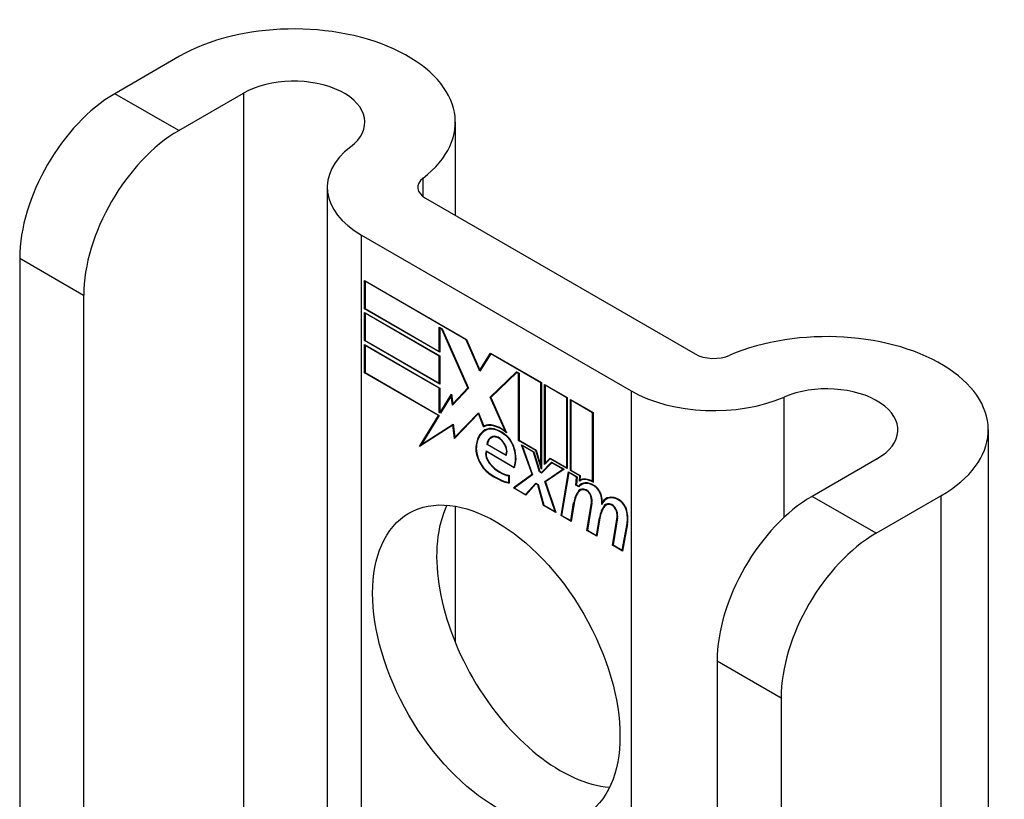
# Model space of a CAD drawing. Header units: inches. Extents: x 14 to 324, y 28 to 153.
# Tile 72 of 91: x 281.756 to 282.899, y 151.851 to 152.756. Entities that reach past the tile are written whole.
import ezdxf

# ---------------------------------------------------------------- set-up
doc = ezdxf.new("R2010")
doc.units = ezdxf.units.IN
doc.header["$MEASUREMENT"] = 0
doc.layers.add('Visible Edges(ANSI)', color=7, linetype='Continuous', lineweight=25)
doc.layers.add('Visible Tangent Edges(ANSI)', color=7, linetype='Continuous', lineweight=25)

msp = doc.modelspace()

# ---------------------------------------------------------------- linework, layer by layer
at = {"layer": 'Visible Edges(ANSI)'}
for p, q in [((281.9413, 152.7133), (281.866, 152.6698)), ((281.9403, 152.6269), (282.0156, 152.6704)), ((282.2614, 152.6367), (282.2614, 152.5285)), ((282.1128, 152.5611), (282.1128, 151.5626)), ((282.2268, 152.5484), (282.5397, 152.3678)), ((282.1526, 152.5055), (282.4654, 152.3249)), ((281.7557, 152.4787), (281.7557, 151.7128)), ((282.1561, 152.4201), (282.1561, 152.4529)), ((282.1561, 152.4529), (282.2744, 152.3846)), ((282.1567, 152.452), (282.1572, 152.4523)), ((282.1567, 152.452), (282.1567, 152.4204)), ((282.2741, 152.3841), (282.1567, 152.452)), ((281.8299, 152.4358), (281.8299, 151.67)), ((282.1561, 152.4201), (282.1567, 152.4204)), ((282.2434, 152.3697), (282.1561, 152.4201)), ((282.1561, 152.3831), (282.1561, 152.4158)), ((282.1561, 152.4158), (282.2434, 152.3655)), ((282.1567, 152.4204), (282.2428, 152.3707)), ((282.1567, 152.4149), (282.1572, 152.4152)), ((282.1567, 152.4149), (282.1567, 152.3834)), ((282.2428, 152.3652), (282.1567, 152.4149)), ((282.2428, 152.3707), (282.2428, 152.3988)), ((282.2428, 152.3988), (282.246, 152.397)), ((282.2434, 152.3979), (282.2439, 152.3982)), ((282.2457, 152.3966), (282.2434, 152.3979)), ((282.2434, 152.3979), (282.2434, 152.3697)), ((282.2457, 152.3966), (282.2461, 152.3968)), ((282.276, 152.3283), (282.2457, 152.3966)), ((282.246, 152.397), (282.2766, 152.3279)), ((282.1561, 152.3831), (282.1567, 152.3834)), ((282.2434, 152.3327), (282.1561, 152.3831)), ((282.1561, 152.3457), (282.1561, 152.3785)), ((282.1561, 152.3785), (282.2434, 152.3281)), ((282.1567, 152.3834), (282.2428, 152.3336)), ((282.1567, 152.3776), (282.1572, 152.3779)), ((282.2741, 152.3841), (282.2745, 152.3844)), ((282.29, 152.3477), (282.2741, 152.3841)), ((282.2744, 152.3846), (282.29, 152.349)), ((282.2428, 152.3278), (282.1567, 152.3776)), ((282.1567, 152.3776), (282.1567, 152.346)), ((282.2428, 152.3707), (282.2434, 152.371)), ((282.29, 152.349), (282.3022, 152.3685)), ((282.3026, 152.3677), (282.29, 152.3477)), ((282.3022, 152.3685), (282.3614, 152.3344)), ((282.3026, 152.3677), (282.3031, 152.368)), ((282.3608, 152.3341), (282.3026, 152.3677)), ((282.3029, 152.3681), (282.3027, 152.3678)), ((282.2428, 152.3652), (282.2434, 152.3655)), ((282.2428, 152.3336), (282.2428, 152.3652)), ((282.2434, 152.3655), (282.2434, 152.3327)), ((282.1561, 152.3457), (282.1567, 152.346)), ((282.2418, 152.2962), (282.1561, 152.3457)), ((282.1567, 152.346), (282.2427, 152.2963)), ((282.29, 152.349), (282.2912, 152.3497)), ((282.2911, 152.3494), (282.291, 152.3495)), ((282.3018, 152.3175), (282.3324, 152.3471)), ((282.3327, 152.3463), (282.3025, 152.3171)), ((282.3033, 152.3183), (282.3328, 152.3469)), ((282.3324, 152.3471), (282.3354, 152.3454)), ((282.3327, 152.3463), (282.3332, 152.3466)), ((282.3349, 152.3451), (282.3327, 152.3463)), ((282.3349, 152.3451), (282.3354, 152.3454)), ((282.3349, 152.2672), (282.3349, 152.3451)), ((282.3354, 152.3454), (282.3354, 152.2675)), ((282.2428, 152.3336), (282.2434, 152.3339)), ((282.3608, 152.3341), (282.3614, 152.3344)), ((282.3608, 152.2371), (282.3608, 152.3341)), ((282.3614, 152.3344), (282.3614, 152.2338)), ((282.3651, 152.2392), (282.3651, 152.3322)), ((282.3651, 152.3322), (282.3913, 152.3171)), ((282.2428, 152.3278), (282.2434, 152.3281)), ((282.2428, 152.2996), (282.2428, 152.3278)), ((282.2434, 152.3281), (282.2434, 152.2999)), ((282.2439, 152.2996), (282.2569, 152.3209)), ((282.2569, 152.3209), (282.2586, 152.3096)), ((282.2766, 152.3279), (282.2583, 152.3083)), ((282.2586, 152.3096), (282.276, 152.3283)), ((282.2765, 152.3281), (282.26, 152.3105)), ((282.276, 152.3283), (282.2764, 152.3285)), ((282.3656, 152.3313), (282.3661, 152.3316)), ((282.3656, 152.3313), (282.3656, 152.2407)), ((282.3908, 152.3168), (282.3656, 152.3313)), ((282.2567, 152.3192), (282.2442, 152.2988)), ((282.2567, 152.3192), (282.2571, 152.3195)), ((282.2583, 152.3083), (282.2567, 152.3192)), ((282.2571, 152.3197), (282.2568, 152.3193)), ((282.2586, 152.3096), (282.26, 152.3105)), ((282.2597, 152.3097), (282.2596, 152.3102)), ((282.3018, 152.3175), (282.3033, 152.3183)), ((282.3196, 152.2776), (282.3018, 152.3175)), ((282.3025, 152.3171), (282.3208, 152.2761)), ((282.3034, 152.318), (282.3033, 152.3183)), ((282.3908, 152.3168), (282.3913, 152.3171)), ((282.3908, 152.2355), (282.3908, 152.3168)), ((282.3913, 152.3171), (282.3913, 152.2346)), ((282.395, 152.2324), (282.395, 152.3149)), ((282.395, 152.3149), (282.4213, 152.2998)), ((282.3956, 152.314), (282.3961, 152.3143)), ((282.3956, 152.314), (282.3956, 152.2327)), ((282.4208, 152.2995), (282.3956, 152.314)), ((282.2428, 152.2996), (282.2434, 152.2999)), ((282.2442, 152.2988), (282.2428, 152.2996)), ((282.2434, 152.2999), (282.2439, 152.2996)), ((282.2439, 152.2996), (282.2452, 152.3003)), ((282.245, 152.3), (282.2448, 152.3001)), ((282.2882, 152.2984), (282.2604, 152.2695)), ((282.2608, 152.2709), (282.2882, 152.2995)), ((282.2622, 152.2717), (282.2884, 152.299)), ((282.2882, 152.2995), (282.2944, 152.284)), ((282.2882, 152.2984), (282.2886, 152.2986)), ((282.2943, 152.2831), (282.2882, 152.2984)), ((282.4208, 152.2995), (282.4213, 152.2998)), ((282.4208, 152.2196), (282.4208, 152.2995)), ((282.4213, 152.2998), (282.4213, 152.2186)), ((282.2199, 152.2602), (282.2418, 152.2962)), ((282.2427, 152.2963), (282.2221, 152.2625)), ((282.2418, 152.2962), (282.2424, 152.2965)), ((282.2587, 152.285), (282.2199, 152.2602)), ((282.2221, 152.2625), (282.259, 152.2861)), ((282.2235, 152.2633), (282.259, 152.286)), ((282.2587, 152.285), (282.2591, 152.2853)), ((282.2604, 152.2695), (282.2587, 152.285)), ((282.259, 152.2861), (282.2608, 152.2709)), ((282.2943, 152.2831), (282.2957, 152.2839)), ((282.2955, 152.2844), (282.2957, 152.2839)), ((282.2959, 152.2786), (282.2973, 152.2795)), ((282.3196, 152.2776), (282.32, 152.2779)), ((282.8801, 152.2795), (282.8801, 151.1196)), ((282.2608, 152.2709), (282.2622, 152.2717)), ((282.2617, 152.2714), (282.2618, 152.2709)), ((282.303, 152.2703), (282.3044, 152.2711)), ((282.3186, 152.274), (282.3191, 152.2742)), ((282.3349, 152.2672), (282.3354, 152.2675)), ((282.3547, 152.2557), (282.3349, 152.2672)), ((282.3354, 152.2675), (282.3551, 152.2561)), ((282.2223, 152.2626), (282.2214, 152.2612)), ((282.2221, 152.2625), (282.2235, 152.2633)), ((282.2971, 152.2551), (282.3295, 152.2364)), ((282.2975, 152.2543), (282.298, 152.2546)), ((282.3298, 152.2356), (282.2975, 152.2543)), ((282.2982, 152.2625), (282.2988, 152.2628)), ((282.3203, 152.2497), (282.2982, 152.2625)), ((282.2988, 152.2627), (282.32, 152.2505)), ((282.3505, 152.228), (282.3383, 152.2623)), ((282.3383, 152.2623), (282.3526, 152.254)), ((282.3392, 152.2612), (282.3397, 152.2615)), ((282.3392, 152.2612), (282.3511, 152.2275)), ((282.3523, 152.2536), (282.3392, 152.2612)), ((282.3523, 152.2536), (282.3527, 152.2538)), ((282.3592, 152.2309), (282.3523, 152.2536)), ((282.3526, 152.254), (282.3595, 152.2313)), ((282.3547, 152.2557), (282.3551, 152.2559)), ((282.3614, 152.2338), (282.3547, 152.2557)), ((282.3551, 152.2561), (282.3608, 152.2371)), ((282.32, 152.2505), (282.321, 152.2511)), ((282.3209, 152.251), (282.321, 152.2509)), ((282.3614, 152.2302), (282.3732, 152.2421)), ((282.3734, 152.2414), (282.3616, 152.2294)), ((282.3736, 152.2419), (282.3628, 152.231)), ((282.3717, 152.2459), (282.3651, 152.2392)), ((282.3656, 152.2407), (282.3715, 152.2467)), ((282.3656, 152.2407), (282.367, 152.2416)), ((282.3665, 152.2412), (282.3665, 152.2406)), ((282.367, 152.2416), (282.3718, 152.2464)), ((282.3715, 152.2467), (282.3908, 152.2355)), ((282.3717, 152.2459), (282.3723, 152.2462)), ((282.3913, 152.2346), (282.3717, 152.2459)), ((282.3732, 152.2421), (282.3876, 152.2338)), ((282.3734, 152.2414), (282.374, 152.2417)), ((282.3864, 152.2339), (282.3734, 152.2414)), ((282.751, 152.2458), (282.6756, 152.2023)), ((282.3295, 152.2364), (282.3304, 152.237)), ((282.3303, 152.237), (282.3304, 152.2369)), ((282.3592, 152.2309), (282.3597, 152.2312)), ((282.3616, 152.2294), (282.3592, 152.2309)), ((282.3595, 152.2313), (282.3614, 152.2302)), ((282.3608, 152.2371), (282.3614, 152.2375)), ((282.3614, 152.2302), (282.3628, 152.231)), ((282.3627, 152.2305), (282.3623, 152.2307)), ((282.3655, 152.2196), (282.3864, 152.2339)), ((282.3876, 152.2338), (282.3661, 152.2191)), ((282.3669, 152.2204), (282.387, 152.2341)), ((282.3842, 152.1801), (282.3927, 152.2309)), ((282.3931, 152.23), (282.3848, 152.1803)), ((282.3864, 152.2339), (282.3869, 152.2342)), ((282.3908, 152.2355), (282.3913, 152.2358)), ((282.3927, 152.2309), (282.4027, 152.2251)), ((282.3931, 152.23), (282.3937, 152.2303)), ((282.4022, 152.2248), (282.3931, 152.23)), ((282.395, 152.2324), (282.3956, 152.2327)), ((282.4059, 152.2261), (282.395, 152.2324)), ((282.3956, 152.2327), (282.4065, 152.2264)), ((282.3234, 152.2262), (282.324, 152.2265)), ((282.3234, 152.2183), (282.3234, 152.2262)), ((282.3234, 152.2183), (282.324, 152.2186)), ((282.324, 152.2268), (282.324, 152.2176)), ((282.3288, 152.2121), (282.3505, 152.228)), ((282.3511, 152.2275), (282.3299, 152.212)), ((282.3509, 152.2281), (282.3302, 152.2129)), ((282.3505, 152.228), (282.3509, 152.2282)), ((282.3655, 152.2196), (282.3669, 152.2204)), ((282.3772, 152.1847), (282.3655, 152.2196)), ((282.3661, 152.2191), (282.3781, 152.1836)), ((282.3671, 152.2198), (282.3669, 152.2204)), ((282.4014, 152.2154), (282.4022, 152.2248)), ((282.4027, 152.2251), (282.402, 152.2157)), ((282.4022, 152.2248), (282.4027, 152.2251)), ((282.4054, 152.2201), (282.4059, 152.2261)), ((282.4058, 152.2204), (282.4073, 152.2212)), ((282.4059, 152.2261), (282.4064, 152.2265)), ((282.4065, 152.2264), (282.4061, 152.2214)), ((282.4069, 152.2217), (282.4069, 152.221)), ((282.4208, 152.2196), (282.4213, 152.2199)), ((282.3288, 152.2121), (282.3302, 152.2129)), ((282.3431, 152.2038), (282.3288, 152.2121)), ((282.3299, 152.212), (282.3428, 152.2046)), ((282.3302, 152.2129), (282.3307, 152.2126)), ((282.3428, 152.2046), (282.3547, 152.2176)), ((282.355, 152.2168), (282.3431, 152.2038)), ((282.3442, 152.2054), (282.3552, 152.2173)), ((282.3547, 152.2176), (282.3575, 152.216)), ((282.355, 152.2168), (282.3555, 152.2171)), ((282.3571, 152.2156), (282.355, 152.2168)), ((282.3571, 152.2156), (282.3575, 152.2158)), ((282.3638, 152.1919), (282.3571, 152.2156)), ((282.3575, 152.216), (282.3641, 152.1923)), ((282.4014, 152.2154), (282.402, 152.2158)), ((282.4048, 152.2134), (282.4014, 152.2154)), ((282.402, 152.2157), (282.4046, 152.2142)), ((282.4046, 152.2142), (282.406, 152.215)), ((282.4058, 152.2145), (282.4054, 152.2147)), ((282.4066, 152.2094), (282.4081, 152.2103)), ((282.4078, 152.216), (282.4092, 152.2169)), ((282.3428, 152.2046), (282.3442, 152.2054)), ((282.3437, 152.2051), (282.3441, 152.2049)), ((282.4322, 152.1955), (282.4335, 152.1963)), ((282.4367, 152.1992), (282.4381, 152.2)), ((282.7499, 152.1595), (282.8252, 152.2029)), ((282.2614, 152.1908), (282.2614, 152.0326)), ((282.3638, 152.1919), (282.3643, 152.1922)), ((282.3781, 152.1836), (282.3638, 152.1919)), ((282.3641, 152.1923), (282.3772, 152.1847)), ((282.3772, 152.1847), (282.3776, 152.1849)), ((282.3954, 152.1742), (282.3988, 152.1947)), ((282.3993, 152.1943), (282.3958, 152.1733)), ((282.4141, 152.1628), (282.4195, 152.1949)), ((282.42, 152.1945), (282.4148, 152.163)), ((282.4344, 152.1916), (282.4358, 152.1924)), ((282.4363, 152.1923), (282.4378, 152.1931)), ((282.3842, 152.1801), (282.3848, 152.1804)), ((282.3958, 152.1733), (282.3842, 152.1801)), ((282.3848, 152.1803), (282.3954, 152.1742)), ((282.3954, 152.1742), (282.396, 152.1746)), ((282.4254, 152.1569), (282.4288, 152.1774)), ((282.4293, 152.177), (282.4258, 152.156)), ((282.4288, 152.1774), (282.4294, 152.1777)), ((282.4438, 152.1456), (282.4492, 152.1777)), ((282.4497, 152.1773), (282.4445, 152.1459)), ((282.4141, 152.1628), (282.4148, 152.1631)), ((282.4258, 152.156), (282.4141, 152.1628)), ((282.4148, 152.163), (282.4254, 152.1569)), ((282.4551, 152.1398), (282.4609, 152.1709)), ((282.4614, 152.1705), (282.4555, 152.1389)), ((282.4254, 152.1569), (282.426, 152.1573)), ((282.4438, 152.1456), (282.4445, 152.146)), ((282.4555, 152.1389), (282.4438, 152.1456)), ((282.4445, 152.1459), (282.4551, 152.1398)), ((282.4551, 152.1398), (282.4557, 152.1401)), ((282.5653, 152.0113), (282.5653, 151.2454)), ((282.6396, 151.9684), (282.6396, 151.2025))]:
    msp.add_line(p, q, dxfattribs=at)
for centre, major_axis, start_param, end_param in [((282.0739, 152.6367), (0.1875, 0), 5.640144, 8.63938), ((282.0739, 152.6367), (0.0825, 0), 5.640144, 8.63938), ((281.866, 152.5424), (-0.078, -0.1351), 3.926991, 5.497787), ((281.9403, 152.4995), (0.078, 0.1351), 0.785398, 2.356194), ((282.2488, 152.5611), (-0.136, 0), 5.640144, 7.068583), ((282.2488, 152.5611), (-0.031, 0), 5.640144, 7.068583), ((282.6926, 152.2795), (0.1875, 0), 5.497787, 8.497023), ((282.5616, 152.3804), (0.031, 0), 3.926991, 5.35543), ((282.6926, 152.2795), (0.0825, 0), 5.497787, 8.497023), ((282.5616, 152.3804), (-0.136, 0), 0.785398, 2.213838), ((282.3143, 152.247), (-0.0206, 0.0357), 5.272274, 6.251395), ((282.3143, 152.247), (-0.021, 0.0364), 5.317289, 6.229324), ((282.3204, 152.2362), (-0.0249, 0.0431), 6.268672, 7.008625), ((282.3204, 152.2362), (-0.0245, 0.0424), 6.268672, 7.008625), ((282.3218, 152.237), (-0.0249, 0.0431), 0.028947, 0.295885), ((282.3157, 152.2478), (-0.0206, 0.0357), 6.047724, 6.251395), ((282.3143, 152.247), (-0.0187, 0.0323), 5.330385, 6.268672), ((282.3143, 152.247), (-0.0183, 0.0317), 5.329545, 6.268672), ((282.3218, 152.237), (-0.0245, 0.0424), 6.268672, 6.283185), ((282.3157, 152.2478), (-0.0183, 0.0317), 6.051884, 6.268672), ((282.3135, 152.2521), (-0.0109, 0.0188), 5.836026, 6.985262), ((282.3135, 152.2521), (-0.0105, 0.0182), 5.836026, 6.946368), ((282.3149, 152.253), (-0.0109, 0.0188), 0.065067, 0.331662), ((282.3149, 152.253), (-0.0105, 0.0182), 6.079217, 6.283185), ((282.3118, 152.2588), (0.0072, -0.0125), 1.678399, 2.694434), ((282.3118, 152.2588), (-0.0068, 0.0119), 4.819991, 5.836026), ((282.3126, 152.2594), (0.006, -0.0103), 0.287189, 1.678399), ((282.3126, 152.2594), (0.0063, -0.011), 0.251695, 1.678399), ((282.3175, 152.2597), (-0.0091, 0.0158), 4.343155, 5.413588), ((282.3175, 152.2597), (0.0095, -0.0165), 1.201563, 2.270327), ((282.3027, 152.2476), (-0.0123, 0.0214), 0.72544, 2.208898), ((282.3027, 152.2476), (0.012, -0.0207), 3.867033, 5.35049), ((282.3056, 152.2468), (-0.0064, 0.011), 0.453624, 1.914249), ((282.3056, 152.2468), (0.006, -0.0104), 3.639467, 5.055842), ((282.307, 152.2604), (0.0173, -0.0299), 0.38335, 1.201563), ((282.307, 152.2604), (0.0176, -0.0305), 0.369234, 1.201563), ((282.308, 152.286), (-0.0379, 0.0657), 2.208898, 2.658734), ((282.308, 152.286), (0.0376, -0.0651), 5.35049, 5.792995), ((282.3136, 152.2617), (-0.0196, 0.0339), 1.914249, 2.72139), ((282.3136, 152.2617), (0.0192, -0.0332), 5.055842, 5.891549), ((282.4224, 152.1907), (-0.015, 0.026), 5.48867, 6.499805), ((282.4224, 152.1907), (-0.0146, 0.0253), 5.48867, 6.513784), ((282.4208, 152.1944), (-0.015, 0.026), 5.47676, 6.310847), ((282.4208, 152.1944), (-0.0154, 0.0266), 5.501665, 6.243634), ((282.4223, 152.1952), (-0.015, 0.026), 6.059998, 6.283185), ((282.4238, 152.1915), (-0.0146, 0.0253), 6.06115, 6.283185), ((282.4398, 152.1627), (-0.0294, 0.051), 0.219898, 0.610865), ((282.4398, 152.1627), (-0.0291, 0.0503), 0.219898, 0.610865), ((282.4412, 152.1635), (-0.0294, 0.051), 0.219898, 0.291612), ((282.4145, 152.1958), (-0.0083, 0.0143), 5.603031, 6.503084), ((282.4145, 152.1958), (-0.0079, 0.0136), 5.603031, 6.503084), ((282.4238, 152.1915), (-0.015, 0.026), 0.047158, 0.216619), ((282.4159, 152.1966), (-0.0082, 0.0143), 0.085815, 0.219898), ((282.4159, 152.1966), (-0.0079, 0.0136), 6.100483, 6.283185), ((282.4139, 152.2029), (0.00412, -0.00714), 1.196548, 2.461438), ((282.4139, 152.2029), (-0.00375, 0.0065), 4.33814, 5.603031), ((282.4225, 152.2048), (0.0063, -0.011), 1.081978, 2.347078), ((282.4225, 152.2048), (-0.006, 0.0103), 4.223571, 5.48867), ((282.4088, 152.2032), (-0.0077, 0.0133), 3.752458, 4.33814), ((282.4088, 152.2032), (0.0081, -0.014), 0.610865, 1.196548), ((282.4068, 152.2083), (-0.0176, 0.0305), 3.88819, 4.223571), ((282.4068, 152.2083), (0.018, -0.0312), 0.848525, 1.081978), ((282.4517, 152.1733), (-0.015, 0.0259), 5.492181, 6.733718), ((282.4517, 152.1733), (-0.0153, 0.0266), 5.492181, 6.613939), ((282.4082, 152.2092), (-0.0176, 0.0305), 3.959823, 3.971212), ((282.4531, 152.1741), (-0.0153, 0.0266), 0.046088, 0.313087), ((282.4531, 152.1741), (-0.015, 0.0259), 6.060079, 6.283185), ((282.4517, 152.1876), (0.0066, -0.0114), 1.107844, 2.350588), ((282.4517, 152.1876), (-0.0062, 0.0107), 4.249437, 5.492181), ((282.6756, 152.075), (-0.078, -0.1351), 3.926991, 5.497787), ((282.3833, 152.0498), (-0.1015, 0.1758), 0.374433, 2.76716), ((282.4699, 152.146), (-0.0294, 0.051), 0.236534, 0.625184), ((282.4699, 152.146), (-0.0291, 0.0503), 0.236639, 0.625276), ((282.4442, 152.1787), (-0.0083, 0.0143), 5.604299, 6.503622), ((282.4713, 152.1468), (-0.0294, 0.051), 0.236534, 0.291612), ((282.4442, 152.1787), (-0.0079, 0.0136), 5.604299, 6.503242), ((282.4456, 152.1795), (-0.0083, 0.0143), 0.085815, 0.220437), ((282.4456, 152.1795), (-0.0079, 0.0136), 6.100483, 6.283185), ((282.4436, 152.1857), (0.00412, -0.00714), 1.196401, 2.462706), ((282.4436, 152.1857), (-0.00375, 0.0065), 4.337994, 5.604299), ((282.4385, 152.1861), (-0.0077, 0.0133), 3.752322, 4.337994), ((282.4385, 152.1861), (0.0081, -0.014), 0.610998, 1.196401), ((282.4364, 152.1905), (-0.0176, 0.0305), 3.735005, 4.249437), ((282.4364, 152.1905), (0.018, -0.0312), 0.593412, 1.107844), ((282.7499, 152.0321), (0.078, 0.1351), 0.785398, 2.356194)]:
    msp.add_ellipse(centre, major_axis=major_axis, ratio=0.57735, start_param=start_param, end_param=end_param, dxfattribs=at)
msp.add_ellipse((282.309, 152.007), major_axis=(-0.1015, 0.1758), ratio=0.57735, dxfattribs=at)
at = {"layer": 'Visible Tangent Edges(ANSI)'}
for p, q in [((281.9403, 152.6269), (281.866, 152.6698)), ((282.0156, 152.6704), (282.0156, 151.6187)), ((282.224, 152.5503), (282.224, 152.5718)), ((282.1526, 151.5396), (282.1526, 152.5055)), ((281.7557, 152.4787), (281.8299, 152.4358)), ((282.4654, 152.3249), (282.4654, 151.359)), ((282.6431, 152.1779), (282.6431, 152.3176)), ((282.2962, 152.2788), (282.2977, 152.2797)), ((282.3086, 152.2712), (282.3094, 152.2716)), ((282.3179, 152.264), (282.3183, 152.2642)), ((282.2853, 152.2589), (282.2858, 152.2592)), ((282.3293, 152.2589), (282.3297, 152.2592)), ((282.3001, 152.2292), (282.3006, 152.2295)), ((282.3017, 152.2397), (282.3021, 152.2399)), ((282.4047, 152.2087), (282.4061, 152.2095)), ((282.4134, 152.2093), (282.4139, 152.2096)), ((282.4226, 152.2145), (282.4231, 152.2148)), ((282.3988, 152.1947), (282.3995, 152.1951)), ((282.4188, 152.2025), (282.4192, 152.2027)), ((282.4195, 152.1949), (282.4201, 152.1952)), ((282.4306, 152.203), (282.431, 152.2032)), ((282.4518, 152.1976), (282.4523, 152.1979)), ((282.7499, 152.1595), (282.6756, 152.2023)), ((282.8252, 152.2029), (282.8252, 151.1513)), ((282.443, 152.1921), (282.4436, 152.1925)), ((282.4485, 152.1854), (282.4489, 152.1856)), ((282.46, 152.186), (282.4605, 152.1862)), ((282.4492, 152.1777), (282.4498, 152.1781)), ((282.4609, 152.1709), (282.4615, 152.1713)), ((282.5653, 152.0113), (282.6396, 151.9684))]:
    msp.add_line(p, q, dxfattribs=at)

doc.saveas('drawing.dxf')
